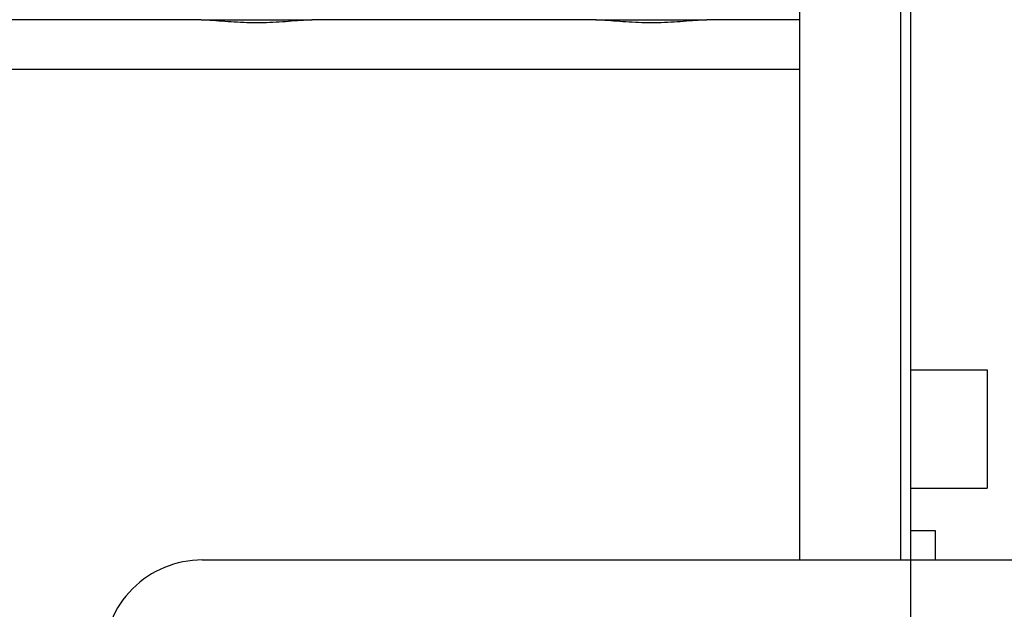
# Model space of a CAD drawing. Header units: millimetres. Extents: x -1960 to 5860, y -1328 to 4132.
# Tile 18 of 32: x 177 to 376, y 2210 to 2329. Entities that reach past the tile are written whole.
import ezdxf

# ---------------------------------------------------------------- set-up
doc = ezdxf.new("R2010")
doc.units = ezdxf.units.MM
for name, color, linetype in [('02___PRT_ALL_AXES', 7, 'Continuous'), ('3_ALL_AXES', 7, 'Continuous'), ('Layer2', 10, 'Continuous')]:
    doc.layers.add(name, color=color, linetype=linetype)
doc.dimstyles.get("Standard").update_dxf_attribs({"dimtxt": 2.5, "dimasz": 3, "dimexe": 0.18, "dimexo": 0.0625, "dimgap": 0.09, "dimtad": 1, "dimdsep": 46, "dimtxsty": 'Standard', "dimcen": 0.09, "dimadec": 0, "dimazin": 0, "dimtol": 1, "dimtp": 0.01, "dimtm": 0.01, "dimtfac": 1, "dimtofl": 0, "dimtmove": 0, "dimatfit": 3, "dimfxl": 0, "dimtolj": 1, "dimarcsym": 0})

# ---------------------------------------------------------------- blocks, each defined once
blk = doc.blocks.new('*D14')
at = {"layer": 'Defpoints', "color": 0}
for p in [(1386.472445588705, 2857.159943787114), (-1172.427554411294, 1858.047562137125), (1386.472445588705, 882.3094444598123)]:
    blk.add_point(p, dxfattribs=at)
at = {"layer": 'Layer2', "color": 0, "lineweight": -2}
for p, q in [((1386.472445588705, 2854.534943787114), (1386.472445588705, 874.7494444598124)), ((-1172.427554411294, 1855.422562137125), (-1172.427554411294, 874.7494444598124)), ((-1072.427554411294, 882.3094444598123), (1286.472445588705, 882.3094444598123))]:
    blk.add_line(p, q, dxfattribs=at)
at = {"layer": 'Layer2', "color": 0}
for points in [[(-1072.427554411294, 898.9761111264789), (-1072.427554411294, 865.6427777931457), (-1172.427554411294, 882.3094444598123)], [(1286.472445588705, 898.9761111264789), (1286.472445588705, 865.6427777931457), (1386.472445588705, 882.3094444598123)]]:
    blk.add_solid(points, dxfattribs=at)
at = {"layer": 'Layer2', "color": 0, "insert": (107.0224455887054, 942.3094444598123), "char_height": 100, "attachment_point": 5}
blk.add_mtext('\\A1;2559', dxfattribs=at)
blk = doc.blocks.new('*D21')
at = {"layer": 'Defpoints', "color": 0}
for p in [(357.0724455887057, 2414.59908393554), (-1172.427554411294, 1777.157566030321), (-1172.427554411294, 1249.635124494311)]:
    blk.add_point(p, dxfattribs=at)
at = {"layer": 'Layer2', "color": 0, "lineweight": -2}
for p, q in [((357.0724455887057, 2411.97408393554), (357.0724455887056, 1242.075124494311)), ((-1172.427554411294, 1774.532566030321), (-1172.427554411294, 1242.075124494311)), ((257.0724455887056, 1249.635124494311), (-1072.427554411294, 1249.635124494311))]:
    blk.add_line(p, q, dxfattribs=at)
at = {"layer": 'Layer2', "color": 0}
for points in [[(-1072.427554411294, 1266.301791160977), (-1072.427554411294, 1232.968457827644), (-1172.427554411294, 1249.635124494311)], [(257.0724455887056, 1266.301791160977), (257.0724455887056, 1232.968457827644), (357.0724455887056, 1249.635124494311)]]:
    blk.add_solid(points, dxfattribs=at)
at = {"layer": 'Layer2', "color": 0, "insert": (-407.6775544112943, 1309.635124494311), "char_height": 100, "attachment_point": 5}
blk.add_mtext('\\A1;1530', dxfattribs=at)

msp = doc.modelspace()

# ---------------------------------------------------------------- linework, layer by layer
at = {"color": 7, "linetype": 'Continuous'}
for p, q in [((334.5724455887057, 2492.910878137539), (334.5724455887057, 2219.577031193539)), ((355.0724455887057, 2219.577031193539), (355.0724455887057, 2448.577031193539)), ((357.0724455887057, 2448.577031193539), (357.0724455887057, 2219.577031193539)), ((-0.4275544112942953, 2319.046930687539), (334.5724455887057, 2319.046930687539)), ((213.5736351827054, 2219.577031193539), (419.5712559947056, 2219.577031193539))]:
    msp.add_line(p, q, dxfattribs=at)
msp.add_arc((213.5724455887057, 2199.577031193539), 20, 89.99999931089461, 180, dxfattribs=at)
at = {"layer": '02___PRT_ALL_AXES', "color": 7, "linetype": 'Continuous'}
for p, q in [((212.2334829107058, 2329.046930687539), (156.9114082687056, 2329.046930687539)), ((292.2334829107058, 2329.046930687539), (236.9114082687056, 2329.046930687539)), ((334.5724455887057, 2329.046930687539), (316.9114082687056, 2329.046930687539)), ((357.0724455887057, 2225.577031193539), (362.0724455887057, 2225.577031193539)), ((362.0724455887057, 2225.57626253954), (362.0724455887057, 2219.577031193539))]:
    msp.add_line(p, q, dxfattribs=at)
at = {"layer": '02___PRT_ALL_AXES', "color": 7, "linetype": 'Continuous', "start_tangent": (-1, 0), "end_tangent": (-1, 0)}
for points in [[(224.5724455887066, 2328.41442768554), (221.9685665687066, 2328.467227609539), (219.4060342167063, 2328.609568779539), (216.9125576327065, 2328.798176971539), (214.513071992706, 2328.969983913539), (212.2334829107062, 2329.046930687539)], [(236.9114082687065, 2329.046930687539), (234.6473302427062, 2328.97089870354), (232.2730779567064, 2328.80136904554), (229.8051103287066, 2328.614153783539), (227.2422872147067, 2328.46987727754), (224.5724455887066, 2328.41442768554)], [(304.5724455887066, 2328.41442768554), (301.9685665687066, 2328.467227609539), (299.4060342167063, 2328.609568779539), (296.9125576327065, 2328.798176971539), (294.513071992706, 2328.969983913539), (292.2334829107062, 2329.046930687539)], [(316.9114082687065, 2329.046930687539), (314.6473302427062, 2328.97089870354), (312.2730779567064, 2328.80136904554), (309.8051103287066, 2328.614153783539), (307.2422872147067, 2328.46987727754), (304.5724455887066, 2328.41442768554)]]:
    msp.add_spline(points, degree=3, dxfattribs=at)
at = {"layer": '3_ALL_AXES', "color": 7, "linetype": 'Continuous'}
for p, q in [((213.3224455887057, 2329.046930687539), (235.8224455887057, 2329.046930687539)), ((293.3224455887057, 2329.046930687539), (315.8224455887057, 2329.046930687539)), ((357.0724455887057, 2258.122312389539), (372.5724455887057, 2258.122312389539)), ((372.5724455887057, 2258.122312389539), (372.5724455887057, 2234.122312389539)), ((357.0724455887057, 2234.122312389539), (372.5724455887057, 2234.122312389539))]:
    msp.add_line(p, q, dxfattribs=at)

# ---------------------------------------------------------------- dimensions: what is measured, and where the dimension line sits
at = {"layer": 'Layer2'}
dim = msp.add_linear_dim(base=(1386.472445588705, 882.3094444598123), p1=(-1172.427554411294, 1858.047562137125), p2=(1386.472445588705, 2857.159943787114), dimstyle='Standard', override={"dimtxt": 100, "dimasz": 100, "dimexe": 7.56, "dimexo": 2.625, "dimgap": 10, "dimdec": 0, "dimzin": 0, "dimdsep": 44, "dimcen": 3.78, "dimtol": 0, "dimtdec": 0, "dimtzin": 0}, dxfattribs=at)
dim.commit()
dim.dimension.update_dxf_attribs({"geometry": '*D14', "text_midpoint": (107.0224455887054, 882.3094444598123), "dimtype": 160})
dim = msp.add_linear_dim(base=(-1172.427554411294, 1249.635124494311), p1=(357.0724455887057, 2414.59908393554), p2=(-1172.427554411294, 1777.157566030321), dimstyle='Standard', override={"dimtxt": 100, "dimasz": 100, "dimexe": 7.56, "dimexo": 2.625, "dimgap": 10, "dimdec": 0, "dimzin": 0, "dimdsep": 44, "dimcen": 3.78, "dimtol": 0, "dimtdec": 0, "dimtzin": 0}, dxfattribs=at)
dim.commit()
dim.dimension.update_dxf_attribs({"geometry": '*D21', "text_midpoint": (-407.6775544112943, 1309.635124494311)})

doc.saveas('drawing.dxf')
